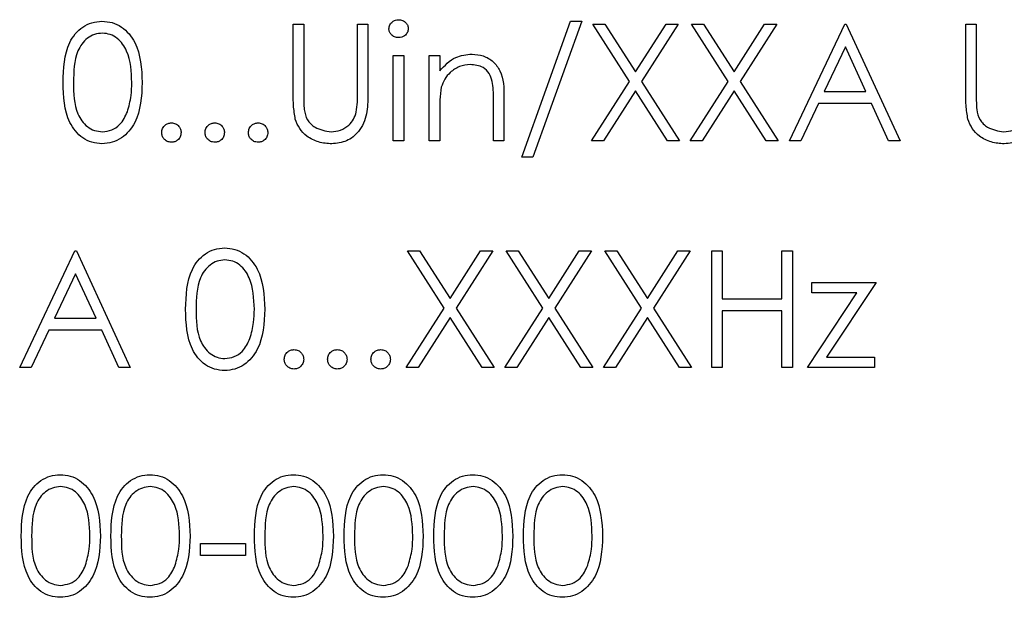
# Model space of a CAD drawing. Header units: millimetres. Extents: x 5 to 418, y 2 to 292.
# Tile 37 of 87: x 110.18 to 112.71, y 195.84 to 197.33. Entities that reach past the tile are written whole.
import ezdxf

# ---------------------------------------------------------------- set-up
doc = ezdxf.new("R2010")
doc.units = ezdxf.units.MM

msp = doc.modelspace()

# ---------------------------------------------------------------- linework, layer by layer
at = {"color": 7, "linetype": 'Continuous', "lineweight": 25}
for p, q in [((110.8845, 197.3151), (110.9114, 197.3151)), ((110.8845, 197.1339), (110.8845, 197.3151)), ((110.9114, 197.3151), (110.9114, 197.1354)), ((111.0498, 197.3151), (111.0768, 197.3151)), ((111.0498, 197.1354), (111.0498, 197.3151)), ((111.0768, 197.3151), (111.0768, 197.1339)), ((111.4729, 196.9728), (111.5984, 197.3228)), ((111.6268, 197.3228), (111.5013, 196.9728)), ((111.5984, 197.3228), (111.6268, 197.3228)), ((111.7497, 197.1681), (111.6556, 197.3151)), ((111.6556, 197.3151), (111.6867, 197.3151)), ((111.6867, 197.3151), (111.7652, 197.1924)), ((111.7652, 197.1924), (111.8438, 197.3151)), ((111.8748, 197.3151), (111.7808, 197.1681)), ((111.8438, 197.3151), (111.8748, 197.3151)), ((111.9095, 197.3151), (111.9405, 197.3151)), ((112.0036, 197.1681), (111.9095, 197.3151)), ((111.9405, 197.3151), (112.0191, 197.1924)), ((112.0191, 197.1924), (112.0976, 197.3151)), ((112.1287, 197.3151), (112.0346, 197.1681)), ((112.0976, 197.3151), (112.1287, 197.3151)), ((112.1614, 197.0151), (112.3037, 197.3151)), ((112.3037, 197.3151), (112.3075, 197.3151)), ((112.3075, 197.3151), (112.446, 197.0151)), ((112.6152, 197.1339), (112.6152, 197.3151)), ((112.6152, 197.3151), (112.6421, 197.3151)), ((112.6421, 197.3151), (112.6421, 197.1354)), ((112.3053, 197.2567), (112.251, 197.1421)), ((112.3582, 197.1421), (112.3053, 197.2567)), ((111.1421, 197.2344), (111.1691, 197.2344)), ((111.1421, 197.0151), (111.1421, 197.2344)), ((111.1691, 197.2344), (111.1691, 197.0151)), ((111.2345, 197.2344), (111.2614, 197.2344)), ((111.2345, 197.0151), (111.2345, 197.2344)), ((111.2614, 197.2344), (111.2614, 197.1948)), ((111.6518, 197.0151), (111.7497, 197.1681)), ((111.7808, 197.1681), (111.8787, 197.0151)), ((111.9056, 197.0151), (112.0036, 197.1681)), ((112.0346, 197.1681), (112.1325, 197.0151)), ((111.4268, 197.1271), (111.4268, 197.0151)), ((111.7652, 197.1439), (111.6828, 197.0151)), ((111.8476, 197.0151), (111.7652, 197.1439)), ((112.0191, 197.1439), (111.9367, 197.0151)), ((112.1015, 197.0151), (112.0191, 197.1439)), ((112.251, 197.1421), (112.3582, 197.1421)), ((111.3998, 197.0151), (111.3998, 197.1183)), ((112.2364, 197.1113), (112.1908, 197.0151)), ((112.3724, 197.1113), (112.2364, 197.1113)), ((112.4167, 197.0151), (112.3724, 197.1113)), ((111.2614, 197.0944), (111.2614, 197.0151)), ((111.1691, 197.0151), (111.1421, 197.0151)), ((111.2614, 197.0151), (111.2345, 197.0151)), ((111.4268, 197.0151), (111.3998, 197.0151)), ((111.6828, 197.0151), (111.6518, 197.0151)), ((111.8787, 197.0151), (111.8476, 197.0151)), ((111.9367, 197.0151), (111.9056, 197.0151)), ((112.1325, 197.0151), (112.1015, 197.0151)), ((112.1908, 197.0151), (112.1614, 197.0151)), ((112.446, 197.0151), (112.4167, 197.0151)), ((111.5013, 196.9728), (111.4729, 196.9728)), ((110.1806, 196.4318), (110.3229, 196.7318)), ((110.3229, 196.7318), (110.3268, 196.7318)), ((110.3268, 196.7318), (110.4652, 196.4318)), ((111.2728, 196.5848), (111.1787, 196.7318)), ((111.1787, 196.7318), (111.2098, 196.7318)), ((111.2098, 196.7318), (111.2883, 196.6091)), ((111.2883, 196.6091), (111.3668, 196.7318)), ((111.3979, 196.7318), (111.3039, 196.5848)), ((111.3668, 196.7318), (111.3979, 196.7318)), ((111.4325, 196.7318), (111.4636, 196.7318)), ((111.5266, 196.5848), (111.4325, 196.7318)), ((111.4636, 196.7318), (111.5421, 196.6091)), ((111.5421, 196.6091), (111.6207, 196.7318)), ((111.6518, 196.7318), (111.5577, 196.5848)), ((111.6207, 196.7318), (111.6518, 196.7318)), ((111.6864, 196.7318), (111.7174, 196.7318)), ((111.7805, 196.5848), (111.6864, 196.7318)), ((111.7174, 196.7318), (111.796, 196.6091)), ((111.796, 196.6091), (111.8745, 196.7318)), ((111.9056, 196.7318), (111.8116, 196.5848)), ((111.8745, 196.7318), (111.9056, 196.7318)), ((111.9614, 196.7318), (111.9883, 196.7318)), ((111.9614, 196.4318), (111.9614, 196.7318)), ((111.9883, 196.7318), (111.9883, 196.6087)), ((112.1421, 196.7318), (112.1691, 196.7318)), ((112.1421, 196.6087), (112.1421, 196.7318)), ((112.1691, 196.7318), (112.1691, 196.4318)), ((110.3245, 196.6733), (110.2702, 196.5587)), ((110.3774, 196.5587), (110.3245, 196.6733)), ((112.2191, 196.651), (112.3845, 196.651)), ((112.2191, 196.6241), (112.2191, 196.651)), ((112.3845, 196.651), (112.2569, 196.4587)), ((112.2075, 196.4318), (112.3351, 196.6241)), ((112.3351, 196.6241), (112.2191, 196.6241)), ((111.9883, 196.6087), (112.1421, 196.6087)), ((111.1748, 196.4318), (111.2728, 196.5848)), ((111.3039, 196.5848), (111.4018, 196.4318)), ((111.4287, 196.4318), (111.5266, 196.5848)), ((111.5577, 196.5848), (111.6556, 196.4318)), ((111.6825, 196.4318), (111.7805, 196.5848)), ((111.8116, 196.5848), (111.9095, 196.4318)), ((112.1421, 196.578), (111.9883, 196.578)), ((111.9883, 196.578), (111.9883, 196.4318)), ((112.1421, 196.4318), (112.1421, 196.578)), ((110.2702, 196.5587), (110.3774, 196.5587)), ((111.2883, 196.5605), (111.2059, 196.4318)), ((111.3707, 196.4318), (111.2883, 196.5605)), ((111.5421, 196.5605), (111.4598, 196.4318)), ((111.6245, 196.4318), (111.5421, 196.5605)), ((111.796, 196.5605), (111.7136, 196.4318)), ((111.8784, 196.4318), (111.796, 196.5605)), ((110.2556, 196.528), (110.21, 196.4318)), ((110.3916, 196.528), (110.2556, 196.528)), ((110.436, 196.4318), (110.3916, 196.528)), ((112.2569, 196.4587), (112.3806, 196.4587)), ((112.3806, 196.4587), (112.3806, 196.4318)), ((110.21, 196.4318), (110.1806, 196.4318)), ((110.4652, 196.4318), (110.436, 196.4318)), ((111.2059, 196.4318), (111.1748, 196.4318)), ((111.4018, 196.4318), (111.3707, 196.4318)), ((111.4598, 196.4318), (111.4287, 196.4318)), ((111.6556, 196.4318), (111.6245, 196.4318)), ((111.7136, 196.4318), (111.6825, 196.4318)), ((111.9095, 196.4318), (111.8784, 196.4318)), ((111.9883, 196.4318), (111.9614, 196.4318)), ((112.1691, 196.4318), (112.1421, 196.4318)), ((112.3806, 196.4318), (112.2075, 196.4318)), ((110.646, 195.9792), (110.7614, 195.9792)), ((110.646, 195.9485), (110.646, 195.9792)), ((110.7614, 195.9792), (110.7614, 195.9485)), ((110.7614, 195.9485), (110.646, 195.9485))]:
    msp.add_line(p, q, dxfattribs=at)
for points, knots in [([(111.1306, 197.3035), (111.1311, 197.307), (111.1321, 197.3141), (111.1391, 197.3215), (111.1471, 197.326), (111.1527, 197.3265), (111.1555, 197.3267)], [0, 0, 0, 0, 0.2792893, 0.5588967, 0.7794517, 1, 1, 1, 1]), ([(111.1555, 197.3267), (111.1591, 197.3263), (111.1662, 197.3256), (111.1744, 197.3195), (111.1797, 197.3119), (111.1803, 197.3063), (111.1806, 197.3035)], [0, 0, 0, 0, 0.2798695, 0.5598663, 0.7799105, 1, 1, 1, 1]), ([(110.2921, 197.165), (110.2933, 197.2008), (110.2948, 197.2457), (110.3227, 197.2907), (110.3422, 197.3086), (110.3661, 197.3207), (110.3837, 197.3221), (110.3924, 197.3228)], [0, 0, 0, 0, 0.498702, 0.624177, 0.749467, 0.874745, 1, 1, 1, 1]), ([(110.3924, 197.3228), (110.4013, 197.3221), (110.4189, 197.3207), (110.4511, 197.3051), (110.4917, 197.255), (110.4943, 197.201), (110.496, 197.165)], [0, 0, 0, 0, 0.1256, 0.251197, 0.500581, 1, 1, 1, 1]), ([(111.1555, 197.2805), (111.152, 197.2809), (111.1449, 197.2817), (111.1368, 197.2876), (111.1315, 197.2952), (111.1309, 197.3007), (111.1306, 197.3035)], [0, 0, 0, 0, 0.279784, 0.559698, 0.779921, 1, 1, 1, 1]), ([(111.1806, 197.3035), (111.1801, 197.2999), (111.1791, 197.2929), (111.1719, 197.2856), (111.1638, 197.2811), (111.1583, 197.2807), (111.1555, 197.2805)], [0, 0, 0, 0, 0.27916, 0.558862, 0.779356, 1, 1, 1, 1]), ([(110.3934, 197.2921), (110.3865, 197.2914), (110.3727, 197.29), (110.3545, 197.2795), (110.3399, 197.2647), (110.3201, 197.2282), (110.3195, 197.1931), (110.3191, 197.1651)], [0, 0, 0, 0, 0.125139, 0.250418, 0.375519, 0.500847, 1, 1, 1, 1]), ([(110.4691, 197.1651), (110.468, 197.193), (110.4663, 197.2347), (110.4382, 197.276), (110.414, 197.2899), (110.4002, 197.2913), (110.3934, 197.2921)], [0, 0, 0, 0, 0.500072, 0.749021, 0.874598, 1, 1, 1, 1]), ([(111.2614, 197.1948), (111.2742, 197.2086), (111.2971, 197.2333), (111.3302, 197.2367), (111.3448, 197.2382)], [0, 0, 0, 0, 0.5591406, 1, 1, 1, 1]), ([(111.3448, 197.2382), (111.3546, 197.2374), (111.3743, 197.2356), (111.4001, 197.2198), (111.4263, 197.1848), (111.4266, 197.1509), (111.4268, 197.1271)], [0, 0, 0, 0, 0.187021, 0.37389, 0.56061, 1, 1, 1, 1]), ([(111.3401, 197.2113), (111.3306, 197.2103), (111.3116, 197.2083), (111.2893, 197.1929), (111.2731, 197.1744), (111.268, 197.1603), (111.2655, 197.1532)], [0, 0, 0, 0, 0.279553, 0.559373, 0.779703, 1, 1, 1, 1]), ([(111.3967, 197.1681), (111.3945, 197.1751), (111.3902, 197.189), (111.3707, 197.2082), (111.3517, 197.2101), (111.3401, 197.2113)], [0, 0, 0, 0, 0.281192, 0.561331, 1, 1, 1, 1]), ([(110.3924, 197.0074), (110.3837, 197.0082), (110.3662, 197.0096), (110.3343, 197.0253), (110.2949, 197.0757), (110.2933, 197.1293), (110.2921, 197.165)], [0, 0, 0, 0, 0.125551, 0.25109, 0.50025, 1, 1, 1, 1]), ([(110.3191, 197.1651), (110.3193, 197.1371), (110.3196, 197.0951), (110.3484, 197.0542), (110.3728, 197.0404), (110.3865, 197.039), (110.3934, 197.0382)], [0, 0, 0, 0, 0.500291, 0.749086, 0.874606, 1, 1, 1, 1]), ([(110.496, 197.165), (110.4943, 197.129), (110.4918, 197.075), (110.451, 197.0253), (110.4189, 197.0096), (110.4013, 197.0082), (110.3924, 197.0074)], [0, 0, 0, 0, 0.499407, 0.748743, 0.874372, 1, 1, 1, 1]), ([(110.4577, 197.0897), (110.4615, 197.1035), (110.4684, 197.1283), (110.4689, 197.1539), (110.4691, 197.1651)], [0, 0, 0, 0, 0.559599, 1, 1, 1, 1]), ([(111.2655, 197.1532), (111.264, 197.1423), (111.2613, 197.1228), (111.2614, 197.1031), (111.2614, 197.0944)], [0, 0, 0, 0, 0.559658, 1, 1, 1, 1]), ([(111.3998, 197.1183), (111.3999, 197.1276), (111.4, 197.1443), (111.3977, 197.1609), (111.3967, 197.1681)], [0, 0, 0, 0, 0.560255, 1, 1, 1, 1]), ([(110.8898, 197.0707), (110.8879, 197.0824), (110.8845, 197.1034), (110.8845, 197.1246), (110.8845, 197.1339)], [0, 0, 0, 0, 0.5594986, 1, 1, 1, 1]), ([(110.9114, 197.1354), (110.9114, 197.1279), (110.9113, 197.1146), (110.9122, 197.1013), (110.9126, 197.0955)], [0, 0, 0, 0, 0.560124, 1, 1, 1, 1]), ([(111.0768, 197.1339), (111.0765, 197.1172), (111.076, 197.084), (111.0579, 197.0397), (111.023, 197.0117), (110.9967, 197.0089), (110.9836, 197.0074)], [0, 0, 0, 0, 0.281655, 0.560111, 0.78008, 1, 1, 1, 1]), ([(111.0468, 197.0888), (111.0479, 197.0975), (111.0499, 197.1129), (111.0499, 197.1285), (111.0498, 197.1354)], [0, 0, 0, 0, 0.559624, 1, 1, 1, 1]), ([(112.6206, 197.0707), (112.6187, 197.0824), (112.6152, 197.1034), (112.6152, 197.1246), (112.6152, 197.1339)], [0, 0, 0, 0, 0.5594986, 1, 1, 1, 1]), ([(112.6421, 197.1354), (112.6421, 197.1279), (112.6421, 197.1146), (112.643, 197.1013), (112.6434, 197.0955)], [0, 0, 0, 0, 0.560124, 1, 1, 1, 1]), ([(112.8075, 197.1339), (112.8073, 197.1172), (112.8068, 197.084), (112.7887, 197.0397), (112.7538, 197.0117), (112.7275, 197.0089), (112.7143, 197.0074)], [0, 0, 0, 0, 0.281655, 0.560111, 0.78008, 1, 1, 1, 1]), ([(110.3934, 197.0382), (110.4015, 197.0392), (110.4179, 197.0413), (110.4433, 197.0584), (110.4522, 197.0779), (110.4577, 197.0897)], [0, 0, 0, 0, 0.280257, 0.560781, 1, 1, 1, 1]), ([(110.9126, 197.0955), (110.9145, 197.0863), (110.9183, 197.068), (110.944, 197.0444), (110.9676, 197.0406), (110.9821, 197.0382)], [0, 0, 0, 0, 0.281057, 0.560821, 1, 1, 1, 1]), ([(110.9821, 197.0382), (110.9903, 197.0391), (111.0069, 197.0409), (111.0269, 197.0536), (111.0405, 197.0703), (111.0447, 197.0826), (111.0468, 197.0888)], [0, 0, 0, 0, 0.279787, 0.559377, 0.779569, 1, 1, 1, 1]), ([(112.6434, 197.0955), (112.6453, 197.0863), (112.6491, 197.068), (112.6748, 197.0444), (112.6984, 197.0406), (112.7128, 197.0382)], [0, 0, 0, 0, 0.2810568, 0.5608207, 1, 1, 1, 1]), ([(112.7128, 197.0382), (112.7211, 197.0391), (112.7376, 197.0409), (112.7576, 197.0536), (112.7713, 197.0703), (112.7755, 197.0826), (112.7775, 197.0888)], [0, 0, 0, 0, 0.279787, 0.559377, 0.779569, 1, 1, 1, 1]), ([(110.546, 197.0363), (110.5464, 197.04), (110.5473, 197.0474), (110.5541, 197.0555), (110.5623, 197.0605), (110.5681, 197.061), (110.571, 197.0613)], [0, 0, 0, 0, 0.279576, 0.559284, 0.779552, 1, 1, 1, 1]), ([(110.571, 197.0613), (110.5747, 197.0609), (110.5821, 197.06), (110.5902, 197.0532), (110.5953, 197.045), (110.5958, 197.0392), (110.596, 197.0363)], [0, 0, 0, 0, 0.2796016, 0.559212, 0.7794752, 1, 1, 1, 1]), ([(110.6575, 197.0363), (110.658, 197.04), (110.6588, 197.0474), (110.6656, 197.0555), (110.6738, 197.0605), (110.6796, 197.061), (110.6825, 197.0613)], [0, 0, 0, 0, 0.279576, 0.559284, 0.779552, 1, 1, 1, 1]), ([(110.6825, 197.0613), (110.6862, 197.0609), (110.6936, 197.06), (110.7017, 197.0532), (110.7068, 197.045), (110.7073, 197.0392), (110.7075, 197.0363)], [0, 0, 0, 0, 0.2796016, 0.559212, 0.7794752, 1, 1, 1, 1]), ([(110.7691, 197.0363), (110.7695, 197.04), (110.7704, 197.0474), (110.7772, 197.0555), (110.7854, 197.0605), (110.7912, 197.061), (110.7941, 197.0613)], [0, 0, 0, 0, 0.279576, 0.559284, 0.779552, 1, 1, 1, 1]), ([(110.7941, 197.0613), (110.7978, 197.0609), (110.8052, 197.06), (110.8132, 197.0532), (110.8184, 197.045), (110.8188, 197.0392), (110.8191, 197.0363)], [0, 0, 0, 0, 0.2796016, 0.559212, 0.7794752, 1, 1, 1, 1]), ([(110.9836, 197.0074), (110.9722, 197.0082), (110.9494, 197.0098), (110.9207, 197.0247), (110.8997, 197.0457), (110.8931, 197.0624), (110.8898, 197.0707)], [0, 0, 0, 0, 0.280221, 0.559914, 0.779952, 1, 1, 1, 1]), ([(112.7143, 197.0074), (112.7029, 197.0082), (112.6802, 197.0098), (112.6515, 197.0247), (112.6304, 197.0457), (112.6239, 197.0624), (112.6206, 197.0707)], [0, 0, 0, 0, 0.2802208, 0.5599142, 0.7799519, 1, 1, 1, 1]), ([(110.571, 197.0113), (110.5673, 197.0117), (110.56, 197.0127), (110.5518, 197.0194), (110.5468, 197.0276), (110.5463, 197.0334), (110.546, 197.0363)], [0, 0, 0, 0, 0.279581, 0.559143, 0.779575, 1, 1, 1, 1]), ([(110.596, 197.0363), (110.5956, 197.0326), (110.5947, 197.0252), (110.5879, 197.0171), (110.5797, 197.0121), (110.5739, 197.0116), (110.571, 197.0113)], [0, 0, 0, 0, 0.279469, 0.559358, 0.779674, 1, 1, 1, 1]), ([(110.6825, 197.0113), (110.6789, 197.0117), (110.6715, 197.0127), (110.6634, 197.0194), (110.6583, 197.0276), (110.6578, 197.0334), (110.6575, 197.0363)], [0, 0, 0, 0, 0.279581, 0.559143, 0.779575, 1, 1, 1, 1]), ([(110.7075, 197.0363), (110.7071, 197.0326), (110.7062, 197.0252), (110.6994, 197.0171), (110.6912, 197.0121), (110.6854, 197.0116), (110.6825, 197.0113)], [0, 0, 0, 0, 0.279469, 0.559358, 0.779674, 1, 1, 1, 1]), ([(110.7941, 197.0113), (110.7904, 197.0117), (110.783, 197.0127), (110.7749, 197.0194), (110.7699, 197.0276), (110.7693, 197.0334), (110.7691, 197.0363)], [0, 0, 0, 0, 0.2795812, 0.5591432, 0.7795754, 1, 1, 1, 1]), ([(110.8191, 197.0363), (110.8186, 197.0326), (110.8178, 197.0252), (110.8109, 197.0171), (110.8028, 197.0121), (110.797, 197.0116), (110.7941, 197.0113)], [0, 0, 0, 0, 0.2794691, 0.5593578, 0.7796739, 1, 1, 1, 1]), ([(110.6075, 196.5817), (110.6087, 196.6175), (110.6101, 196.6623), (110.6381, 196.7074), (110.6576, 196.7253), (110.6815, 196.7374), (110.6991, 196.7388), (110.7078, 196.7395)], [0, 0, 0, 0, 0.498702, 0.624177, 0.749467, 0.874745, 1, 1, 1, 1]), ([(110.7078, 196.7395), (110.7167, 196.7388), (110.7343, 196.7374), (110.7665, 196.7217), (110.8071, 196.6717), (110.8097, 196.6177), (110.8114, 196.5817)], [0, 0, 0, 0, 0.1256, 0.251197, 0.500581, 1, 1, 1, 1]), ([(110.7087, 196.7087), (110.7019, 196.708), (110.6881, 196.7067), (110.6699, 196.6961), (110.6553, 196.6814), (110.6354, 196.6448), (110.6349, 196.6098), (110.6345, 196.5818)], [0, 0, 0, 0, 0.125139, 0.250418, 0.375519, 0.500847, 1, 1, 1, 1]), ([(110.7845, 196.5818), (110.7833, 196.6097), (110.7817, 196.6514), (110.7536, 196.6926), (110.7293, 196.7066), (110.7156, 196.708), (110.7087, 196.7087)], [0, 0, 0, 0, 0.500072, 0.749021, 0.874598, 1, 1, 1, 1]), ([(110.7078, 196.4241), (110.6991, 196.4248), (110.6816, 196.4263), (110.6497, 196.442), (110.6103, 196.4924), (110.6086, 196.5459), (110.6075, 196.5817)], [0, 0, 0, 0, 0.125551, 0.25109, 0.50025, 1, 1, 1, 1]), ([(110.6345, 196.5818), (110.6347, 196.5538), (110.635, 196.5118), (110.6638, 196.4708), (110.6881, 196.4571), (110.7019, 196.4556), (110.7087, 196.4549)], [0, 0, 0, 0, 0.500291, 0.749086, 0.874606, 1, 1, 1, 1]), ([(110.8114, 196.5817), (110.8097, 196.5457), (110.8072, 196.4917), (110.7664, 196.442), (110.7343, 196.4263), (110.7167, 196.4248), (110.7078, 196.4241)], [0, 0, 0, 0, 0.4994065, 0.7487427, 0.8743724, 1, 1, 1, 1]), ([(110.7731, 196.5064), (110.7769, 196.5202), (110.7837, 196.5449), (110.7842, 196.5705), (110.7845, 196.5818)], [0, 0, 0, 0, 0.5595988, 1, 1, 1, 1]), ([(110.7087, 196.4549), (110.7169, 196.4559), (110.7333, 196.458), (110.7586, 196.4751), (110.7676, 196.4945), (110.7731, 196.5064)], [0, 0, 0, 0, 0.280257, 0.560781, 1, 1, 1, 1]), ([(110.8614, 196.453), (110.8618, 196.4566), (110.8627, 196.464), (110.8695, 196.4722), (110.8777, 196.4772), (110.8835, 196.4777), (110.8864, 196.478)], [0, 0, 0, 0, 0.279576, 0.559284, 0.779552, 1, 1, 1, 1]), ([(110.8864, 196.478), (110.8901, 196.4775), (110.8975, 196.4767), (110.9056, 196.4698), (110.9107, 196.4617), (110.9111, 196.4559), (110.9114, 196.453)], [0, 0, 0, 0, 0.2796016, 0.559212, 0.7794752, 1, 1, 1, 1]), ([(110.9729, 196.453), (110.9734, 196.4566), (110.9742, 196.464), (110.981, 196.4722), (110.9892, 196.4772), (110.995, 196.4777), (110.9979, 196.478)], [0, 0, 0, 0, 0.279576, 0.559284, 0.779552, 1, 1, 1, 1]), ([(110.9979, 196.478), (111.0016, 196.4775), (111.009, 196.4767), (111.0171, 196.4698), (111.0222, 196.4617), (111.0227, 196.4559), (111.0229, 196.453)], [0, 0, 0, 0, 0.2796016, 0.559212, 0.7794752, 1, 1, 1, 1]), ([(111.0845, 196.453), (111.0849, 196.4566), (111.0858, 196.464), (111.0926, 196.4722), (111.1008, 196.4772), (111.1066, 196.4777), (111.1095, 196.478)], [0, 0, 0, 0, 0.279576, 0.559284, 0.779552, 1, 1, 1, 1]), ([(111.1095, 196.478), (111.1132, 196.4775), (111.1206, 196.4767), (111.1286, 196.4698), (111.1338, 196.4617), (111.1342, 196.4559), (111.1345, 196.453)], [0, 0, 0, 0, 0.2796016, 0.559212, 0.7794752, 1, 1, 1, 1]), ([(110.8864, 196.428), (110.8827, 196.4284), (110.8753, 196.4293), (110.8672, 196.4361), (110.8622, 196.4443), (110.8616, 196.4501), (110.8614, 196.453)], [0, 0, 0, 0, 0.2795812, 0.5591432, 0.7795754, 1, 1, 1, 1]), ([(110.9114, 196.453), (110.9109, 196.4493), (110.9101, 196.4419), (110.9032, 196.4338), (110.8951, 196.4287), (110.8893, 196.4282), (110.8864, 196.428)], [0, 0, 0, 0, 0.2794691, 0.5593578, 0.7796739, 1, 1, 1, 1]), ([(110.9979, 196.428), (110.9942, 196.4284), (110.9869, 196.4293), (110.9787, 196.4361), (110.9737, 196.4443), (110.9732, 196.4501), (110.9729, 196.453)], [0, 0, 0, 0, 0.2795812, 0.5591432, 0.7795754, 1, 1, 1, 1]), ([(111.0229, 196.453), (111.0225, 196.4493), (111.0216, 196.4419), (111.0148, 196.4338), (111.0066, 196.4287), (111.0008, 196.4282), (110.9979, 196.428)], [0, 0, 0, 0, 0.279469, 0.559358, 0.779674, 1, 1, 1, 1]), ([(111.1095, 196.428), (111.1058, 196.4284), (111.0984, 196.4293), (111.0903, 196.4361), (111.0853, 196.4443), (111.0847, 196.4501), (111.0845, 196.453)], [0, 0, 0, 0, 0.2795812, 0.5591432, 0.7795754, 1, 1, 1, 1]), ([(111.1345, 196.453), (111.134, 196.4493), (111.1331, 196.4419), (111.1263, 196.4338), (111.1181, 196.4287), (111.1124, 196.4282), (111.1095, 196.428)], [0, 0, 0, 0, 0.279469, 0.559358, 0.779674, 1, 1, 1, 1]), ([(110.1845, 195.9984), (110.1856, 196.0342), (110.1871, 196.079), (110.215, 196.1241), (110.2345, 196.142), (110.2584, 196.154), (110.276, 196.1554), (110.2848, 196.1562)], [0, 0, 0, 0, 0.498702, 0.624177, 0.749467, 0.874745, 1, 1, 1, 1]), ([(110.2848, 196.1562), (110.2936, 196.1555), (110.3112, 196.154), (110.3434, 196.1384), (110.384, 196.0883), (110.3866, 196.0344), (110.3883, 195.9984)], [0, 0, 0, 0, 0.1256, 0.251197, 0.500581, 1, 1, 1, 1]), ([(110.4152, 195.9984), (110.4164, 196.0342), (110.4178, 196.079), (110.4458, 196.1241), (110.4653, 196.142), (110.4892, 196.154), (110.5068, 196.1554), (110.5155, 196.1562)], [0, 0, 0, 0, 0.498702, 0.624177, 0.749467, 0.874745, 1, 1, 1, 1]), ([(110.5155, 196.1562), (110.5244, 196.1555), (110.542, 196.154), (110.5742, 196.1384), (110.6148, 196.0883), (110.6173, 196.0344), (110.6191, 195.9984)], [0, 0, 0, 0, 0.1256, 0.251197, 0.500581, 1, 1, 1, 1]), ([(110.7845, 195.9984), (110.7856, 196.0342), (110.7871, 196.079), (110.815, 196.1241), (110.8345, 196.142), (110.8584, 196.154), (110.876, 196.1554), (110.8848, 196.1562)], [0, 0, 0, 0, 0.498702, 0.624177, 0.749467, 0.874745, 1, 1, 1, 1]), ([(110.8848, 196.1562), (110.8936, 196.1555), (110.9112, 196.154), (110.9434, 196.1384), (110.984, 196.0883), (110.9866, 196.0344), (110.9883, 195.9984)], [0, 0, 0, 0, 0.1256001, 0.2511969, 0.5005813, 1, 1, 1, 1]), ([(111.0152, 195.9984), (111.0164, 196.0342), (111.0178, 196.079), (111.0458, 196.1241), (111.0653, 196.142), (111.0892, 196.154), (111.1068, 196.1554), (111.1155, 196.1562)], [0, 0, 0, 0, 0.498702, 0.624177, 0.749467, 0.874745, 1, 1, 1, 1]), ([(111.1155, 196.1562), (111.1244, 196.1555), (111.142, 196.154), (111.1742, 196.1384), (111.2148, 196.0883), (111.2173, 196.0344), (111.2191, 195.9984)], [0, 0, 0, 0, 0.1256, 0.251197, 0.500581, 1, 1, 1, 1]), ([(111.246, 195.9984), (111.2472, 196.0342), (111.2486, 196.079), (111.2766, 196.1241), (111.296, 196.142), (111.32, 196.154), (111.3375, 196.1554), (111.3463, 196.1562)], [0, 0, 0, 0, 0.498702, 0.624177, 0.749467, 0.874745, 1, 1, 1, 1]), ([(111.3463, 196.1562), (111.3551, 196.1555), (111.3728, 196.154), (111.405, 196.1384), (111.4455, 196.0883), (111.4481, 196.0344), (111.4498, 195.9984)], [0, 0, 0, 0, 0.1256, 0.251197, 0.500581, 1, 1, 1, 1]), ([(111.4768, 195.9984), (111.4779, 196.0342), (111.4794, 196.079), (111.5073, 196.1241), (111.5268, 196.142), (111.5508, 196.154), (111.5683, 196.1554), (111.5771, 196.1562)], [0, 0, 0, 0, 0.498702, 0.6241765, 0.7494675, 0.8747453, 1, 1, 1, 1]), ([(111.5771, 196.1562), (111.5859, 196.1555), (111.6036, 196.154), (111.6357, 196.1384), (111.6763, 196.0883), (111.6789, 196.0344), (111.6806, 195.9984)], [0, 0, 0, 0, 0.1256, 0.251197, 0.500581, 1, 1, 1, 1]), ([(110.2857, 196.1254), (110.2788, 196.1247), (110.265, 196.1233), (110.2468, 196.1128), (110.2322, 196.098), (110.2124, 196.0615), (110.2118, 196.0265), (110.2114, 195.9985)], [0, 0, 0, 0, 0.125139, 0.250418, 0.375519, 0.500847, 1, 1, 1, 1]), ([(110.3614, 195.9985), (110.3603, 196.0263), (110.3586, 196.068), (110.3305, 196.1093), (110.3063, 196.1232), (110.2925, 196.1247), (110.2857, 196.1254)], [0, 0, 0, 0, 0.500072, 0.749021, 0.874598, 1, 1, 1, 1]), ([(110.5164, 196.1254), (110.5096, 196.1247), (110.4958, 196.1233), (110.4775, 196.1128), (110.463, 196.098), (110.4431, 196.0615), (110.4426, 196.0265), (110.4421, 195.9985)], [0, 0, 0, 0, 0.125139, 0.250418, 0.375519, 0.500847, 1, 1, 1, 1]), ([(110.5921, 195.9985), (110.591, 196.0263), (110.5894, 196.068), (110.5613, 196.1093), (110.537, 196.1232), (110.5233, 196.1247), (110.5164, 196.1254)], [0, 0, 0, 0, 0.500072, 0.749021, 0.874598, 1, 1, 1, 1]), ([(110.8857, 196.1254), (110.8788, 196.1247), (110.865, 196.1233), (110.8468, 196.1128), (110.8322, 196.098), (110.8124, 196.0615), (110.8118, 196.0265), (110.8114, 195.9985)], [0, 0, 0, 0, 0.125139, 0.250418, 0.375519, 0.500847, 1, 1, 1, 1]), ([(110.9614, 195.9985), (110.9603, 196.0263), (110.9586, 196.068), (110.9305, 196.1093), (110.9063, 196.1232), (110.8925, 196.1247), (110.8857, 196.1254)], [0, 0, 0, 0, 0.500072, 0.749021, 0.874598, 1, 1, 1, 1]), ([(111.1164, 196.1254), (111.1096, 196.1247), (111.0958, 196.1233), (111.0775, 196.1128), (111.063, 196.098), (111.0431, 196.0615), (111.0426, 196.0265), (111.0421, 195.9985)], [0, 0, 0, 0, 0.125139, 0.250418, 0.375519, 0.500847, 1, 1, 1, 1]), ([(111.1921, 195.9985), (111.191, 196.0263), (111.1894, 196.068), (111.1613, 196.1093), (111.137, 196.1232), (111.1233, 196.1247), (111.1164, 196.1254)], [0, 0, 0, 0, 0.500072, 0.749021, 0.874598, 1, 1, 1, 1]), ([(111.3472, 196.1254), (111.3403, 196.1247), (111.3266, 196.1233), (111.3083, 196.1128), (111.2938, 196.098), (111.2739, 196.0615), (111.2734, 196.0265), (111.2729, 195.9985)], [0, 0, 0, 0, 0.125139, 0.250418, 0.375519, 0.500847, 1, 1, 1, 1]), ([(111.4229, 195.9985), (111.4218, 196.0263), (111.4201, 196.068), (111.3921, 196.1093), (111.3678, 196.1232), (111.3541, 196.1247), (111.3472, 196.1254)], [0, 0, 0, 0, 0.500072, 0.749021, 0.874598, 1, 1, 1, 1]), ([(111.578, 196.1254), (111.5711, 196.1247), (111.5573, 196.1233), (111.5391, 196.1128), (111.5245, 196.098), (111.5047, 196.0615), (111.5041, 196.0265), (111.5037, 195.9985)], [0, 0, 0, 0, 0.125139, 0.250418, 0.375519, 0.500847, 1, 1, 1, 1]), ([(111.6537, 195.9985), (111.6526, 196.0263), (111.6509, 196.068), (111.6228, 196.1093), (111.5986, 196.1232), (111.5848, 196.1247), (111.578, 196.1254)], [0, 0, 0, 0, 0.500072, 0.749021, 0.874598, 1, 1, 1, 1]), ([(110.2848, 195.8408), (110.276, 195.8415), (110.2585, 195.8429), (110.2266, 195.8586), (110.1872, 195.909), (110.1856, 195.9626), (110.1845, 195.9984)], [0, 0, 0, 0, 0.125551, 0.25109, 0.50025, 1, 1, 1, 1]), ([(110.2114, 195.9985), (110.2116, 195.9704), (110.2119, 195.9284), (110.2407, 195.8875), (110.2651, 195.8738), (110.2788, 195.8723), (110.2857, 195.8715)], [0, 0, 0, 0, 0.500291, 0.749086, 0.874606, 1, 1, 1, 1]), ([(110.3883, 195.9984), (110.3866, 195.9623), (110.3841, 195.9084), (110.3433, 195.8586), (110.3112, 195.8429), (110.2936, 195.8415), (110.2848, 195.8408)], [0, 0, 0, 0, 0.499407, 0.748743, 0.874372, 1, 1, 1, 1]), ([(110.35, 195.9231), (110.3538, 195.9369), (110.3607, 195.9616), (110.3612, 195.9872), (110.3614, 195.9985)], [0, 0, 0, 0, 0.5595988, 1, 1, 1, 1]), ([(110.5155, 195.8408), (110.5068, 195.8415), (110.4893, 195.8429), (110.4574, 195.8586), (110.418, 195.909), (110.4163, 195.9626), (110.4152, 195.9984)], [0, 0, 0, 0, 0.125551, 0.25109, 0.50025, 1, 1, 1, 1]), ([(110.4421, 195.9985), (110.4424, 195.9704), (110.4427, 195.9284), (110.4715, 195.8875), (110.4958, 195.8738), (110.5096, 195.8723), (110.5164, 195.8715)], [0, 0, 0, 0, 0.500291, 0.749086, 0.874606, 1, 1, 1, 1]), ([(110.6191, 195.9984), (110.6174, 195.9623), (110.6149, 195.9084), (110.5741, 195.8586), (110.542, 195.8429), (110.5243, 195.8415), (110.5155, 195.8408)], [0, 0, 0, 0, 0.499407, 0.748743, 0.874372, 1, 1, 1, 1]), ([(110.5808, 195.9231), (110.5846, 195.9369), (110.5914, 195.9616), (110.5919, 195.9872), (110.5921, 195.9985)], [0, 0, 0, 0, 0.5595988, 1, 1, 1, 1]), ([(110.8848, 195.8408), (110.876, 195.8415), (110.8585, 195.8429), (110.8266, 195.8586), (110.7872, 195.909), (110.7856, 195.9626), (110.7845, 195.9984)], [0, 0, 0, 0, 0.125551, 0.25109, 0.50025, 1, 1, 1, 1]), ([(110.8114, 195.9985), (110.8116, 195.9704), (110.8119, 195.9284), (110.8407, 195.8875), (110.8651, 195.8738), (110.8788, 195.8723), (110.8857, 195.8715)], [0, 0, 0, 0, 0.500291, 0.749086, 0.874606, 1, 1, 1, 1]), ([(110.9883, 195.9984), (110.9866, 195.9623), (110.9841, 195.9084), (110.9433, 195.8586), (110.9112, 195.8429), (110.8936, 195.8415), (110.8848, 195.8408)], [0, 0, 0, 0, 0.4994065, 0.7487427, 0.8743724, 1, 1, 1, 1]), ([(110.95, 195.9231), (110.9538, 195.9369), (110.9607, 195.9616), (110.9612, 195.9872), (110.9614, 195.9985)], [0, 0, 0, 0, 0.5595988, 1, 1, 1, 1]), ([(111.1155, 195.8408), (111.1068, 195.8415), (111.0893, 195.8429), (111.0574, 195.8586), (111.018, 195.909), (111.0163, 195.9626), (111.0152, 195.9984)], [0, 0, 0, 0, 0.125551, 0.25109, 0.50025, 1, 1, 1, 1]), ([(111.0421, 195.9985), (111.0424, 195.9704), (111.0427, 195.9284), (111.0715, 195.8875), (111.0958, 195.8738), (111.1096, 195.8723), (111.1164, 195.8715)], [0, 0, 0, 0, 0.500291, 0.749086, 0.874606, 1, 1, 1, 1]), ([(111.2191, 195.9984), (111.2174, 195.9623), (111.2149, 195.9084), (111.1741, 195.8586), (111.142, 195.8429), (111.1243, 195.8415), (111.1155, 195.8408)], [0, 0, 0, 0, 0.499407, 0.748743, 0.874372, 1, 1, 1, 1]), ([(111.1808, 195.9231), (111.1846, 195.9369), (111.1914, 195.9616), (111.1919, 195.9872), (111.1921, 195.9985)], [0, 0, 0, 0, 0.5595988, 1, 1, 1, 1]), ([(111.3463, 195.8408), (111.3375, 195.8415), (111.32, 195.8429), (111.2882, 195.8586), (111.2488, 195.909), (111.2471, 195.9626), (111.246, 195.9984)], [0, 0, 0, 0, 0.125551, 0.25109, 0.50025, 1, 1, 1, 1]), ([(111.2729, 195.9985), (111.2731, 195.9704), (111.2735, 195.9284), (111.3023, 195.8875), (111.3266, 195.8738), (111.3403, 195.8723), (111.3472, 195.8715)], [0, 0, 0, 0, 0.500291, 0.749086, 0.874606, 1, 1, 1, 1]), ([(111.4498, 195.9984), (111.4482, 195.9623), (111.4457, 195.9084), (111.4049, 195.8586), (111.3728, 195.8429), (111.3551, 195.8415), (111.3463, 195.8408)], [0, 0, 0, 0, 0.499407, 0.748743, 0.874372, 1, 1, 1, 1]), ([(111.4116, 195.9231), (111.4154, 195.9369), (111.4222, 195.9616), (111.4227, 195.9872), (111.4229, 195.9985)], [0, 0, 0, 0, 0.559599, 1, 1, 1, 1]), ([(111.5771, 195.8408), (111.5683, 195.8415), (111.5508, 195.8429), (111.5189, 195.8586), (111.4795, 195.909), (111.4779, 195.9626), (111.4768, 195.9984)], [0, 0, 0, 0, 0.125551, 0.25109, 0.50025, 1, 1, 1, 1]), ([(111.5037, 195.9985), (111.5039, 195.9704), (111.5042, 195.9284), (111.533, 195.8875), (111.5574, 195.8738), (111.5711, 195.8723), (111.578, 195.8715)], [0, 0, 0, 0, 0.500291, 0.749086, 0.874606, 1, 1, 1, 1]), ([(111.6806, 195.9984), (111.6789, 195.9623), (111.6764, 195.9084), (111.6356, 195.8586), (111.6035, 195.8429), (111.5859, 195.8415), (111.5771, 195.8408)], [0, 0, 0, 0, 0.499407, 0.748743, 0.874372, 1, 1, 1, 1]), ([(111.6423, 195.9231), (111.6462, 195.9369), (111.653, 195.9616), (111.6535, 195.9872), (111.6537, 195.9985)], [0, 0, 0, 0, 0.559599, 1, 1, 1, 1]), ([(110.2857, 195.8715), (110.2939, 195.8726), (110.3102, 195.8746), (110.3356, 195.8918), (110.3445, 195.9112), (110.35, 195.9231)], [0, 0, 0, 0, 0.280257, 0.560781, 1, 1, 1, 1]), ([(110.5164, 195.8715), (110.5246, 195.8726), (110.541, 195.8746), (110.5663, 195.8918), (110.5753, 195.9112), (110.5808, 195.9231)], [0, 0, 0, 0, 0.280257, 0.560781, 1, 1, 1, 1]), ([(110.8857, 195.8715), (110.8939, 195.8726), (110.9102, 195.8746), (110.9356, 195.8918), (110.9445, 195.9112), (110.95, 195.9231)], [0, 0, 0, 0, 0.280257, 0.560781, 1, 1, 1, 1]), ([(111.1164, 195.8715), (111.1246, 195.8726), (111.141, 195.8746), (111.1663, 195.8918), (111.1753, 195.9112), (111.1808, 195.9231)], [0, 0, 0, 0, 0.280257, 0.560781, 1, 1, 1, 1]), ([(111.3472, 195.8715), (111.3554, 195.8726), (111.3718, 195.8746), (111.3971, 195.8918), (111.4061, 195.9112), (111.4116, 195.9231)], [0, 0, 0, 0, 0.280257, 0.560781, 1, 1, 1, 1]), ([(111.578, 195.8715), (111.5862, 195.8726), (111.6026, 195.8746), (111.6279, 195.8918), (111.6369, 195.9112), (111.6423, 195.9231)], [0, 0, 0, 0, 0.280257, 0.560781, 1, 1, 1, 1])]:
    msp.add_open_spline(points, degree=3, knots=knots, dxfattribs=at)

doc.saveas('drawing.dxf')
